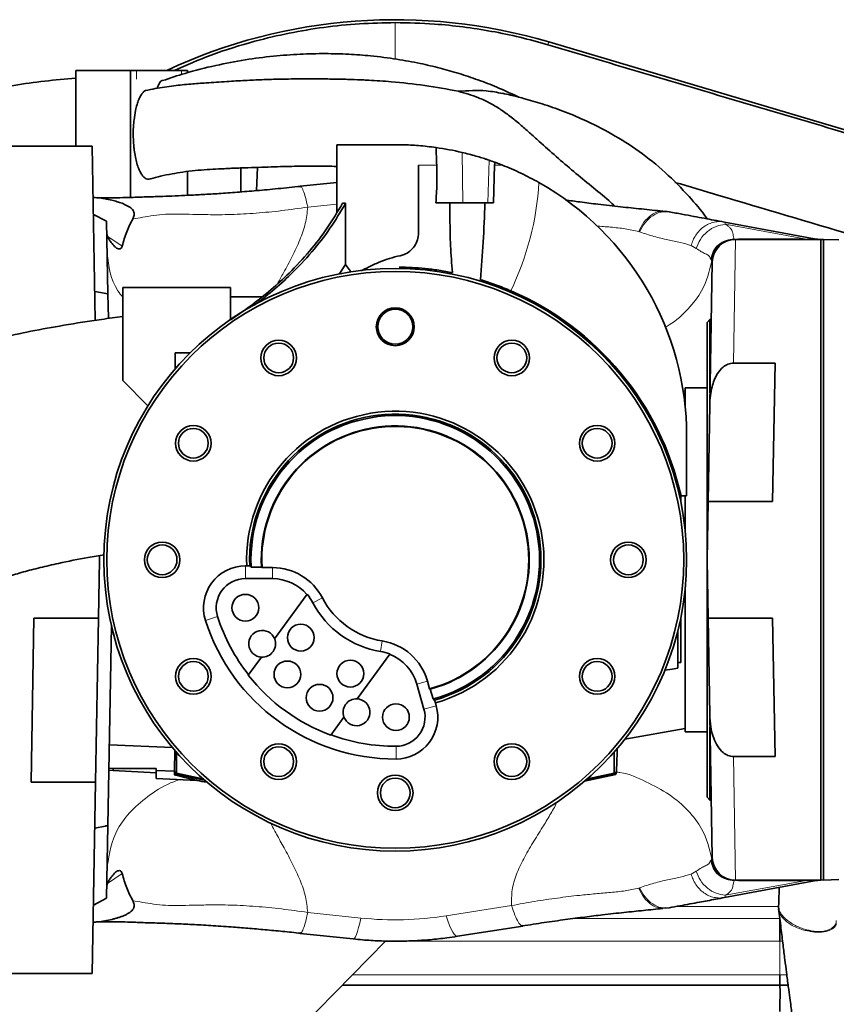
# Model space of a CAD drawing. Header units: millimetres. Extents: x 0 to 11920, y 0 to 8400.
# Tile 10 of 66: x 2015 to 2296, y 3807 to 4145. Entities that reach past the tile are written whole.
import ezdxf

# ---------------------------------------------------------------- set-up
doc = ezdxf.new("R2010")
doc.units = ezdxf.units.MM
doc.header["$LTSCALE"] = 20

msp = doc.modelspace()

# ---------------------------------------------------------------- linework, layer by layer
at = {"color": 8, "linetype": 'Continuous', "lineweight": 18}
for p, q in [((2196.87, 4137.19), (2196.58, 4136.22)), ((2055.39, 4127.44), (2055.39, 4124.44)), ((2070.78, 4126.01), (2070.78, 4127.44)), ((2167.12, 4099.27), (2167.34, 4081.94)), ((2176.41, 4096.6), (2175.91, 4081.94)), ((2152.17, 4094.94), (2158.39, 4094.94)), ((2178.27, 4094.94), (2180.92, 4094.94)), ((2124.17, 4081.54), (2114.16, 4080.48)), ((2284.58, 4069.58), (2257.43, 4074.61)), ((2045.22, 4070.65), (2050.46, 4067.14)), ((2228.01, 4072.01), (2227.7, 4072.1)), ((2260.95, 4069.44), (2260.26, 4026.99)), ((2260.46, 4069.58), (2260.58, 4069.44)), ((2261.99, 4069.58), (2284.58, 4069.58)), ((2247.48, 4066.35), (2245.71, 4067.31)), ((2252.64, 4062.18), (2252.42, 4062.63)), ((2092.74, 3952.98), (2092.74, 3957.35)), ((2102.05, 3952.98), (2102.05, 3956.77)), ((2119.15, 3946.4), (2115.9, 3944.71)), ((2083.22, 3939.93), (2079.05, 3938.6)), ((2139.14, 3927.97), (2139.72, 3931.59)), ((2155.24, 3917.8), (2151.58, 3916.76)), ((2154.02, 3908.17), (2158.23, 3909.36)), ((2144.44, 3895.45), (2144.46, 3891.08)), ((2260.26, 3891.9), (2260.95, 3849.44)), ((2078.58, 3883.95), (2078.58, 3883.76)), ((2209.14, 3883.43), (2219.83, 3885.71)), ((2209.75, 3883.95), (2209.75, 3883.76)), ((2252.42, 3856.26), (2252.64, 3856.71)), ((2050.46, 3851.75), (2045.41, 3848.37)), ((2245.71, 3851.57), (2247.48, 3852.54)), ((2227.7, 3846.79), (2228.01, 3846.88)), ((2257.43, 3844.28), (2284.58, 3849.31)), ((2260.58, 3849.44), (2260.46, 3849.31)), ((2284.58, 3849.31), (2261.99, 3849.31)), ((2161.66, 3837.23), (2184.09, 3840.76)), ((2275.74, 3840.44), (2240.61, 3840.44)), ((2114.16, 3838.4), (2132.36, 3836.48)), ((2205.05, 3836.28), (2276.17, 3836.28)), ((2141.21, 3828.6), (2140.88, 3828.6)), ((2276.17, 3828.6), (2147.11, 3828.6)), ((2276.17, 3828.6), (2276.17, 3817.04)), ((2277.07, 3828.59), (2276.17, 3828.6)), ((2129.55, 3817.04), (2276.17, 3817.04)), ((2276.17, 3817.04), (2278.53, 3817))]:
    msp.add_line(p, q, dxfattribs=at)
at = {"color": 7, "linetype": 'Continuous', "lineweight": 35}
for p, q in [((2457.35, 4059.95), (2196.87, 4137.19)), ((2034.54, 4127.44), (2053.34, 4127.44)), ((2034.54, 4101.44), (2034.54, 4127.44)), ((2055.39, 4127.44), (2053.34, 4127.44)), ((2053.34, 4083.83), (2053.34, 4127.44)), ((2055.39, 4127.44), (2070.78, 4127.44)), ((2072.83, 4127.44), (2070.78, 4127.44)), ((2072.83, 4127.44), (2072.83, 4126.63)), ((2003.17, 4101.44), (2040.19, 4101.44)), ((2040.19, 4101.44), (2041.23, 4041.74)), ((2124.17, 4094.94), (2124.17, 4101.94)), ((2124.17, 4101.94), (2144.17, 4101.94)), ((2091.17, 4093.94), (2091.17, 4085.72)), ((2096.52, 4086.16), (2096.94, 4094.15)), ((2124.17, 4094.94), (2124.17, 4078.74)), ((2178.27, 4094.94), (2177.83, 4081.94)), ((2178.31, 4095.94), (2180.92, 4094.94)), ((2072.83, 4092.72), (2072.83, 4084.54)), ((2124.17, 4089), (2111.53, 4087.67)), ((2111.54, 4087.55), (2111.73, 4087.49)), ((2127.12, 4081.83), (2126.07, 4081.81)), ((2127.12, 4060.8), (2127.12, 4081.83)), ((2162.92, 4081.94), (2158.11, 4081.94)), ((2162.92, 4080.98), (2162.92, 4081.94)), ((2174.94, 4081.94), (2162.92, 4081.94)), ((2177.83, 4081.94), (2174.94, 4081.94)), ((2040.6, 4077.94), (2045.14, 4075.63)), ((2236.87, 4078.96), (2235.95, 4078.97)), ((2238.22, 4078.85), (2236.89, 4079.07)), ((2045.57, 4050.72), (2045.14, 4075.63)), ((2257.12, 4075.38), (2288.62, 4069.54)), ((2290.17, 4069.44), (2260.95, 4069.44)), ((2288.6, 4069.54), (2289.17, 4069.47)), ((2290.17, 3849.44), (2290.17, 4069.44)), ((2291.17, 4069.41), (2290.17, 4069.34)), ((2291.17, 4069.41), (2291.17, 3849.48)), ((2296.36, 4069.23), (2291.17, 4069.41)), ((2127.12, 4060.8), (2124.91, 4057.51)), ((2252.1, 4012.71), (2252.95, 4061.58)), ((2087.67, 4052.94), (2050.67, 4052.94)), ((2050.67, 4020.94), (2050.67, 4052.94)), ((2087.67, 4052.94), (2087.67, 4041.92)), ((2041.09, 4051.51), (2041.06, 4051.51)), ((2045.57, 4050.72), (2041.09, 4051.51)), ((2041.09, 4051.51), (2041.09, 4049.49)), ((2045.57, 4050.72), (2045.72, 4042.37)), ((2098.41, 4049.69), (2087.67, 4049.69)), ((2252.17, 4041.94), (2251.17, 4040.94)), ((2251.17, 4040.94), (2251.17, 3877.94)), ((2252.61, 4041.94), (2252.17, 4041.94)), ((2252.17, 4041.94), (2252.17, 4016.73)), ((2068.67, 4025.02), (2068.67, 4030.44)), ((2073.75, 4030.44), (2068.67, 4030.44)), ((2274.5, 4026.99), (2260.26, 4026.99)), ((2274.5, 4026.99), (2273.67, 3979.44)), ((2050.67, 4020.94), (2059.29, 4012.32)), ((2251.17, 4018.44), (2243.67, 4018.44)), ((2243.67, 4011.93), (2243.67, 4018.44)), ((2243.67, 4017.36), (2242.95, 4017.48)), ((2251.51, 3979.44), (2252.1, 4012.71)), ((2244.17, 3981.46), (2244.17, 4001.94)), ((2242.17, 3981.46), (2242.17, 3979.34)), ((2242.23, 3981.46), (2244.17, 3981.46)), ((2243.67, 3969.43), (2243.67, 3981.46)), ((2251.17, 3959.44), (2251.51, 3979.44)), ((2251.51, 3979.44), (2273.67, 3979.44)), ((2042.67, 3959.44), (2042.32, 3939.44)), ((2042.64, 3960.9), (2042.67, 3959.44)), ((2251.51, 3939.44), (2251.17, 3959.44)), ((2092.74, 3957.35), (2093.21, 3957.35)), ((2094.21, 3957.32), (2093.21, 3957.35)), ((2094.22, 3957.14), (2094.72, 3957.14)), ((2094.73, 3956.96), (2098.26, 3956.96)), ((2098.45, 3956.77), (2098.26, 3956.96)), ((2098.45, 3956.77), (2102.05, 3956.77)), ((2102.05, 3952.98), (2092.74, 3952.98)), ((2113.94, 3947.62), (2102.79, 3932.27)), ((2243.67, 3900.44), (2243.67, 3949.46)), ((2019.18, 3883.07), (2020.17, 3939.44)), ((2020.17, 3939.44), (2042.32, 3939.44)), ((2041.33, 3883.07), (2042.32, 3939.44)), ((2242.17, 3939.54), (2242.17, 3924.24)), ((2273.67, 3939.44), (2251.51, 3939.44)), ((2252.1, 3906.17), (2251.51, 3939.44)), ((2273.67, 3939.44), (2274.5, 3891.9)), ((2046.77, 3936.77), (2045.57, 3868.25)), ((2241.17, 3935.13), (2241.17, 3924.4)), ((2098.26, 3926.03), (2093.75, 3919.82)), ((2131.11, 3911.7), (2142.31, 3927.11)), ((2241.17, 3924.4), (2241.17, 3922.3)), ((2241.17, 3924.24), (2242.17, 3924.24)), ((2239.17, 3921.94), (2236.69, 3921.51)), ((2241.17, 3922.3), (2239.17, 3921.94)), ((2155.24, 3917.8), (2155.97, 3915.2)), ((2154.02, 3908.17), (2151.58, 3916.76)), ((2156.2, 3915.07), (2155.97, 3915.2)), ((2156.2, 3915.07), (2157.16, 3911.68)), ((2157.34, 3911.73), (2157.47, 3911.25)), ((2157.95, 3910.34), (2157.65, 3911.3)), ((2157.95, 3910.34), (2158.23, 3909.36)), ((2122.06, 3899.25), (2126.58, 3905.46)), ((2252.95, 3857.3), (2252.1, 3906.17)), ((2222.97, 3897.88), (2243.67, 3901.53)), ((2243.67, 3900.44), (2251.17, 3900.44)), ((2252.17, 3902.15), (2252.17, 3876.94)), ((2067.76, 3894.97), (2046.06, 3895.88)), ((2068.5, 3894.06), (2068.44, 3886.89)), ((2069.08, 3893.4), (2069.08, 3886.18)), ((2219.25, 3893.4), (2219.25, 3886.18)), ((2260.26, 3891.9), (2274.5, 3891.9)), ((2047.4, 3887.15), (2045.9, 3887.23)), ((2047.4, 3887.82), (2045.92, 3887.89)), ((2047.4, 3887.82), (2062.17, 3887.82)), ((2047.4, 3887.15), (2047.4, 3887.82)), ((2062.17, 3886.38), (2047.4, 3887.15)), ((2062.17, 3886.38), (2062.17, 3887.82)), ((2068.44, 3886.89), (2062.17, 3887.17)), ((2062.17, 3886.38), (2062.17, 3884.38)), ((2062.17, 3884.38), (2076.09, 3883.65)), ((2068.68, 3885.86), (2068.34, 3885.59)), ((2068.98, 3886.58), (2068.68, 3886.59)), ((2068.68, 3886.59), (2068.68, 3885.86)), ((2068.68, 3885.86), (2078.58, 3883.76)), ((2068.98, 3886.1), (2068.98, 3886.58)), ((2069.08, 3886.18), (2068.98, 3886.1)), ((2078.43, 3884.08), (2068.98, 3886.1)), ((2069.08, 3886.18), (2078.17, 3884.31)), ((2076.09, 3883.68), (2076.25, 3883.65)), ((2209.12, 3883.41), (2219.85, 3885.71)), ((2219.65, 3885.86), (2209.75, 3883.76)), ((2209.9, 3884.08), (2219.35, 3886.1)), ((2219.25, 3886.18), (2210.16, 3884.31)), ((2219.25, 3886.18), (2219.35, 3886.1)), ((2219.35, 3886.58), (2219.65, 3886.59)), ((2219.35, 3886.1), (2219.35, 3886.58)), ((2219.65, 3886.59), (2219.65, 3885.86)), ((2219.65, 3885.86), (2219.83, 3885.71)), ((2041.33, 3883.07), (2019.18, 3883.07)), ((2041.33, 3883.07), (2040.19, 3817.44)), ((2251.17, 3877.94), (2252.17, 3876.94)), ((2252.17, 3876.94), (2252.61, 3876.94)), ((2041.06, 3867.38), (2041.09, 3867.37)), ((2041.09, 3869.4), (2041.09, 3867.37)), ((2041.09, 3867.37), (2044.67, 3868)), ((2044.67, 3868.06), (2044.67, 3868)), ((2045.14, 3843.26), (2045.57, 3868.25)), ((2045.57, 3868.25), (2045.47, 3868.23)), ((2291.17, 3849.48), (2290.17, 3849.55)), ((2296.36, 3849.66), (2291.17, 3849.48)), ((2288.62, 3849.34), (2257.12, 3843.5)), ((2290.17, 3849.44), (2260.95, 3849.44)), ((2040.6, 3840.94), (2045.14, 3843.26)), ((2235.95, 3839.92), (2236.87, 3839.93)), ((2236.89, 3839.82), (2238.22, 3840.03)), ((2275.74, 3840.43), (2275.78, 3839.43)), ((2165.55, 3830.21), (2187.98, 3833.74)), ((2187.69, 3833.9), (2187.96, 3833.86)), ((2111.53, 3831.22), (2129.73, 3829.3)), ((2111.73, 3831.39), (2111.54, 3831.34)), ((2140.9, 3828.61), (2015.17, 3700.44)), ((2276.17, 3828.6), (2276.17, 3828.6)), ((2003.17, 3817.44), (2040.19, 3817.44)), ((2276.17, 3817.04), (2276.17, 3817.04)), ((2126.02, 3813.44), (2276.17, 3813.44)), ((2276.17, 3813.44), (2279, 3813.39))]:
    msp.add_line(p, q, dxfattribs=at)
at = {"color": 7, "linetype": 'Continuous', "lineweight": 35, "flags": 128}
msp.add_lwpolyline([(2259.08, 3849.59), (2259.12, 3849.58), (2260.58, 3849.44)], dxfattribs=at)
at = {"color": 8, "linetype": 'Continuous', "lineweight": 18, "flags": 128}
for points in [[(2132.36, 3836.48), (2131.96, 3834.72), (2131.57, 3833.18), (2131.19, 3831.88), (2130.83, 3830.83), (2130.48, 3830.05), (2130.15, 3829.54), (2129.85, 3829.31), (2129.73, 3829.3)], [(2161.66, 3837.23), (2162.24, 3835.48), (2162.82, 3833.96), (2163.38, 3832.67), (2163.92, 3831.65), (2164.44, 3830.89), (2164.93, 3830.41), (2165.37, 3830.21), (2165.55, 3830.21)]]:
    msp.add_lwpolyline(points, dxfattribs=at)
at = {"color": 7, "linetype": 'Continuous', "lineweight": 35}
for centre, radius in [((2144.17, 3959.44), 100), ((2144.17, 3959.44), 99), ((2144.17, 4039.44), 6.5), ((2144.17, 4039.44), 6), ((2104.17, 4028.73), 6.1), ((2104.17, 4028.73), 5.1), ((2184.17, 4028.73), 6.1), ((2184.17, 4028.73), 5.1), ((2074.88, 3999.44), 6.1), ((2213.45, 3999.44), 6.1), ((2074.88, 3999.44), 5.1), ((2213.45, 3999.44), 5.1), ((2064.17, 3959.44), 6.1), ((2064.17, 3959.44), 5.1), ((2224.17, 3959.44), 6.1), ((2224.17, 3959.44), 5.1), ((2092.74, 3942.98), 4.6), ((2111.76, 3932.73), 4.6), ((2074.88, 3919.44), 6.1), ((2074.88, 3919.44), 5.1), ((2107.17, 3920.11), 4.6), ((2128.77, 3920.37), 4.6), ((2213.45, 3919.44), 6.1), ((2213.45, 3919.44), 5.1), ((2118.19, 3912.1), 4.6), ((2144.4, 3905.44), 4.6), ((2104.17, 3890.16), 6.1), ((2104.17, 3890.16), 5.1), ((2184.17, 3890.16), 6.1), ((2184.17, 3890.16), 5.1), ((2144.17, 3879.44), 6.1), ((2144.17, 3879.44), 5.1)]:
    msp.add_circle(centre, radius, dxfattribs=at)
for centre, radius, start, end in [((2144.17, 3959.44), 185.4, 73.4843, 115.0184), ((2144.17, 4001.94), 100, 76.7302, 81.9574), ((2144.17, 4001.94), 100, 70.037, 71.1917), ((2144.17, 4001.94), 100, 0, 60.4499), ((2260.95, 4061.44), 8, 90, 179), ((2289.72, 4075.44), 6, 259.5, 270), ((2144.17, 3959.44), 100.5, 12.6521, 66.7606), ((2144.17, 3959.44), 51, 285.679, 182.3527), ((2144.17, 3959.44), 50, 285.6461, 182.4298), ((2144.17, 3959.44), 49.5, 285.4321, 182.6668), ((2144.17, 3959.44), 45.98, 285.1735, 183.1001), ((2144.17, 3959.44), 45.79, 284.9415, 183.3422), ((2092.74, 3942.98), 14.37, 90, 197.75), ((2144.17, 3959.44), 50, 182.4298, 182.6401), ((2144.17, 3959.44), 49.5, 182.6668, 182.8792), ((2102.05, 3937.48), 19.29, 27.5403, 90), ((2092.74, 3942.98), 10, 90, 197.75), ((2102.05, 3937.48), 15.5, 40.3211, 90), ((2102.05, 3937.48), 15.63, 27.5403, 40.4379), ((2144.17, 3959.44), 31.87, 207.5403, 260.9251), ((2144.17, 3959.44), 28.21, 207.5403, 260.9251), ((2144.17, 3959.44), 68.37, 197.75, 270.25), ((2144.17, 3959.44), 64, 197.75, 218.1301), ((2098.5, 3930.63), 4.6, 20.9292, 267.0708), ((2098.5, 3930.63), 4.6, 267.0708, 20.9292), ((2136.67, 3912.54), 19.29, 15.8261, 80.9251), ((2136.67, 3912.54), 15.63, 68.8658, 80.9251), ((2136.67, 3912.54), 15.5, 15.8261, 68.9943), ((2144.17, 3959.44), 64.13, 218.1633, 249.8367), ((2130.87, 3907.11), 4.6, 87.0708, 200.9292), ((2130.87, 3907.11), 4.6, 200.9292, 87.0708), ((2144.17, 3959.44), 49.5, 285.2199, 285.4321), ((2144.17, 3959.44), 50, 285.436, 285.6461), ((2144.4, 3905.44), 10, 270.25, 15.8261), ((2144.4, 3905.44), 14.37, 270.25, 15.8261), ((2144.17, 3959.44), 64, 249.8699, 270.25), ((2260.95, 3857.44), 8, 181, 270), ((2289.72, 3843.44), 6, 90, 100.5)]:
    msp.add_arc(centre, radius, start, end, dxfattribs=at)
at = {"color": 8, "linetype": 'Continuous', "lineweight": 18}
for centre, radius, start, end in [((2094.17, 4094.94), 99.5, 334.2968, 356.5385), ((2260.59, 4061.46), 7.98, 90.0885, 174.8184), ((2284.75, 4069.6), 0.171, 188.5074, 247.1089), ((2144.17, 3959.44), 100.29, 12.6795, 71.2414), ((2260.6, 3857.43), 7.99, 185.1939, 259.0558), ((2284.75, 3849.29), 0.171, 112.8911, 171.4926)]:
    msp.add_arc(centre, radius, start, end, dxfattribs=at)
at = {"color": 7, "linetype": 'Continuous', "lineweight": 35}
for centre, major_axis, ratio, start_param, end_param in [((2193.67, 5333.77), (-24.93, 1990.22), 0.032596, 2.23841, 2.242266), ((2193.67, 5053.73), (66.81, 1990.22), 0.009615, 4.210064, 4.210632), ((2219.84, 3941.95), (-0.01, 56.24), 0.017091, 3.127748, 3.714463), ((2068.08, 3959.44), (0, 75.37), 0.017455, 3.342348, 3.416012), ((1790.16, 3944.45), (286.11, -60.8), 0.003516, 6.27282, 6.519935), ((2118.17, 3874.5), (44, -9.36), 0.017073, 2.642561, 2.835799), ((2078.17, 3884), (8, -1.7), 0.017073, 4.768379, 4.804145), ((2210.17, 3884), (8, 1.7), 0.017073, 4.620633, 4.656399), ((1703.27, 3836.28), (572.9, 0), 0.017455, 6.283114, 6.283185), ((2276.09, 3804.44), (0.08, 9), 0.008726, 4.712617, 6.283185)]:
    msp.add_ellipse(centre, major_axis=major_axis, ratio=ratio, start_param=start_param, end_param=end_param, dxfattribs=at)
at = {"color": 8, "linetype": 'Continuous', "lineweight": 18}
for centre, major_axis, ratio, start_param, end_param in [((2147.04, 4075.44), (141.63, -5.91), 0.003663, 6.042519, 6.308889), ((2147.04, 3843.44), (141.63, 5.91), 0.003663, 6.257482, 6.523851), ((2144.17, 3948.67), (0, 112.81), 0.998128, 3.036514, 3.297591)]:
    msp.add_ellipse(centre, major_axis=major_axis, ratio=ratio, start_param=start_param, end_param=end_param, dxfattribs=at)
at = {"color": 7, "linetype": 'Continuous', "lineweight": 35}
for points, knots in [([(2068.37, 4127.44), (2072.56, 4129.26), (2081.56, 4133.16), (2094.81, 4137.26), (2107.75, 4140.34), (2119.73, 4142.33), (2131.89, 4143.59), (2140.07, 4143.75), (2144.17, 4143.83)], [0, 0, 0, 0, 0.174944, 0.376802, 0.531238, 0.685674, 0.842837, 1, 1, 1, 1]), ([(2144.17, 4143.83), (2148.67, 4143.74), (2156.45, 4143.57), (2167.47, 4142.43), (2177.24, 4140.92), (2186.98, 4138.91), (2193.38, 4137.12), (2196.58, 4136.22)], [0, 0, 0, 0, 0.2542068, 0.4393105, 0.6249436, 0.8121977, 1, 1, 1, 1]), ([(2196.58, 4136.22), (2221.57, 4128.82), (2271.54, 4114.01), (2339.95, 4093.77), (2389.51, 4079.13), (2420.25, 4070.04), (2438.7, 4064.58), (2450.98, 4060.96), (2457.11, 4059.16)], [0, 0, 0, 0, 0.287648, 0.575293, 0.787632, 0.858432, 0.929232, 1, 1, 1, 1]), ([(2186.61, 4118.24), (2184.1, 4119.41), (2179.48, 4121.58), (2172.6, 4124.23), (2166.1, 4126.41), (2159.47, 4128.28), (2152.36, 4129.95), (2144.4, 4131.4), (2136.24, 4132.44), (2128.04, 4133.05), (2119.97, 4133.26), (2111.33, 4133.07), (2102.15, 4132.38), (2092.46, 4131.12), (2082.34, 4129.16), (2072.85, 4126.8), (2066.89, 4124.78), (2064.34, 4123.91)], [0, 0, 0, 0, 0.065008, 0.119533, 0.173297, 0.226334, 0.282059, 0.345873, 0.417913, 0.477394, 0.541581, 0.610504, 0.684186, 0.762646, 0.845894, 0.933931, 1, 1, 1, 1]), ([(2034.54, 4124.8), (2030.98, 4124.48), (2023.86, 4123.83), (2013.61, 4122.38), (2004.07, 4120.76), (1995.54, 4119.08), (1988.09, 4117.45), (1981.84, 4115.97), (1976.75, 4114.69), (1972.67, 4113.62), (1969.31, 4112.71), (1966.57, 4111.95), (1964.3, 4111.31), (1962.09, 4110.67), (1959.41, 4109.88), (1955.97, 4108.85), (1951.72, 4107.53), (1946.73, 4105.93), (1941.15, 4104.07), (1933.8, 4101.52), (1925.13, 4098.34), (1915.46, 4094.57), (1906.4, 4090.84), (1897.92, 4087.16), (1888.52, 4082.89), (1877.69, 4077.69), (1864.98, 4071.16), (1854.4, 4065.32), (1846.29, 4060.6), (1841.16, 4057.51), (1836.59, 4054.69), (1832.75, 4052.25), (1829.62, 4050.23), (1827.2, 4048.64), (1825.33, 4047.38), (1823.57, 4046.2), (1821.49, 4044.79), (1818.88, 4042.98), (1815.73, 4040.77), (1812.07, 4038.13), (1807.94, 4035.08), (1800.44, 4029.37), (1790.13, 4021), (1778.01, 4010.09), (1767.24, 3999.36), (1757.58, 3988.68), (1748.5, 3977.42), (1739.95, 3965.29), (1732.51, 3952.97), (1726.25, 3940.61), (1721.09, 3928.43), (1716.72, 3915.78), (1713.18, 3902.76), (1710.46, 3889.45), (1708.64, 3876.6), (1707.56, 3864.29), (1707.07, 3852.61), (1707.08, 3841.14), (1707.46, 3831.46), (1707.99, 3823.7), (1708.51, 3817.7), (1709.1, 3812.09), (1709.72, 3806.88), (1710.28, 3802.78), (1710.7, 3799.89), (1710.94, 3798.28), (1711.14, 3797), (1711.38, 3795.47), (1711.75, 3793.16), (1712.31, 3789.88), (1713.07, 3785.65), (1714.06, 3780.46), (1715.33, 3774.28), (1716.91, 3767.1), (1718.85, 3758.93), (1721.17, 3749.82), (1723.91, 3739.8), (1727.06, 3728.96), (1730.63, 3717.37), (1733.9, 3707.25), (1736.04, 3701.01), (1736.78, 3698.85)], [0, 0, 0, 0, 0.0175174, 0.034995, 0.0510261, 0.0654642, 0.078182, 0.0890714, 0.0975655, 0.104475, 0.1103016, 0.1150608, 0.1187353, 0.1221527, 0.1266082, 0.13274, 0.1401805, 0.148952, 0.1590772, 0.1697177, 0.1880439, 0.2054501, 0.2218826, 0.2372982, 0.2518475, 0.2736949, 0.2976048, 0.3235323, 0.3342558, 0.3445653, 0.3535075, 0.3610806, 0.3672887, 0.3721366, 0.3754991, 0.3785579, 0.3827269, 0.3880167, 0.3944217, 0.4019341, 0.4105441, 0.4199456, 0.4488387, 0.4764606, 0.5004636, 0.5235347, 0.5468731, 0.5708138, 0.5952539, 0.615914, 0.6368169, 0.6578525, 0.67891, 0.7000325, 0.7212763, 0.7392519, 0.7573694, 0.7754574, 0.7922951, 0.8021325, 0.8113973, 0.8200908, 0.8282135, 0.835621, 0.8392019, 0.8416916, 0.8431253, 0.8451983, 0.8488386, 0.8539404, 0.8605562, 0.8686871, 0.8783331, 0.8897095, 0.9026497, 0.9171432, 0.9331718, 0.9507066, 0.9693536, 0.9893569, 1, 1, 1, 1]), ([(2135.07, 4124.06), (2134.51, 4124.09), (2132.49, 4124.21), (2128.78, 4124.33), (2123.68, 4124.46), (2117.78, 4124.53), (2111.02, 4124.52), (2104.51, 4124.44), (2098.32, 4124.26), (2092.51, 4123.99), (2086.09, 4123.6), (2079.85, 4123.2), (2073.77, 4122.76), (2067.93, 4122.15), (2062.76, 4121.39), (2059.59, 4120.73), (2058.49, 4120.5)], [0, 0, 0, 0, 0.021635, 0.07777, 0.143304, 0.219139, 0.306424, 0.40664, 0.47605, 0.550436, 0.631401, 0.721897, 0.789662, 0.866033, 0.95302, 1, 1, 1, 1]), ([(2064.34, 4123.92), (2064.28, 4123.92), (2063.86, 4123.94), (2063.16, 4123.08), (2062.67, 4121.82), (2062.45, 4121.27)], [0, 0, 0, 0, 0.081346, 0.594493, 1, 1, 1, 1]), ([(2135.06, 4124.05), (2137.63, 4123.9), (2144.04, 4123.52), (2154.33, 4122.39), (2162.01, 4120.97), (2165.85, 4120.27)], [0, 0, 0, 0, 0.250238, 0.624255, 1, 1, 1, 1]), ([(2058.48, 4120.52), (2058.47, 4120.52), (2058.18, 4120.44), (2057.63, 4119.9), (2056.85, 4118.89), (2056.15, 4117.47), (2055.53, 4115.72), (2054.95, 4113.43), (2054.61, 4111.27), (2054.36, 4108.83), (2054.24, 4106.59), (2054.27, 4103.8), (2054.4, 4101.88), (2054.6, 4100.03), (2054.86, 4098.23), (2055.35, 4096.02), (2055.96, 4094.05), (2056.67, 4092.44), (2057.47, 4091.2), (2058.31, 4090.39), (2059.18, 4090.04), (2059.85, 4090.03), (2060.22, 4090.27), (2060.3, 4090.32)], [0, 0, 0, 0, 0.0010987, 0.0541874, 0.1056123, 0.158509, 0.2103056, 0.2635648, 0.3373654, 0.3590639, 0.4242537, 0.4788632, 0.5350623, 0.54673, 0.6013046, 0.6574532, 0.7120307, 0.7682197, 0.8222442, 0.8779101, 0.9306413, 0.984982, 1, 1, 1, 1]), ([(2165.85, 4120.27), (2167.45, 4120.36), (2170.65, 4120.54), (2175.75, 4120.54), (2179.14, 4119.88), (2180.99, 4119.52)], [0, 0, 0, 0, 0.309948, 0.623873, 1, 1, 1, 1]), ([(2165.85, 4120.27), (2168.19, 4119.6), (2171.86, 4118.55), (2176.49, 4116.37), (2180.06, 4114.26), (2183.53, 4111.76), (2186.92, 4108.99), (2190.25, 4106.07), (2194.37, 4102.34), (2199.41, 4097.82), (2205.41, 4092.71), (2211.46, 4087.71), (2216.25, 4083.84), (2218.86, 4081.47), (2219.56, 4080.84)], [0, 0, 0, 0, 0.1138376, 0.1782034, 0.243077, 0.309417, 0.3763029, 0.440661, 0.5054171, 0.61857, 0.7327252, 0.8457309, 0.9588921, 1, 1, 1, 1]), ([(2251.22, 4076.48), (2251.13, 4076.6), (2249.25, 4079.29), (2244.56, 4084.74), (2237, 4092.53), (2228.07, 4099.7), (2218.66, 4105.7), (2209.81, 4110.17), (2201.79, 4113.49), (2194.88, 4115.9), (2189.59, 4117.46), (2185.93, 4118.42), (2183.53, 4119.02), (2181.9, 4119.39), (2181.01, 4119.59)], [0, 0, 0, 0, 0.0051927, 0.1156326, 0.252372, 0.3877529, 0.5198472, 0.6478313, 0.7409764, 0.8305301, 0.9107169, 0.9394987, 0.9670426, 1, 1, 1, 1]), ([(2144.17, 4101.94), (2145.01, 4101.94), (2147.54, 4101.92), (2152.14, 4101.7), (2156.14, 4101.21), (2158.16, 4100.96)], [0, 0, 0, 0, 0.198757, 0.596779, 1, 1, 1, 1]), ([(2176.41, 4096.6), (2176.14, 4096.69), (2175.59, 4096.88), (2173.97, 4097.41), (2171.86, 4098.04), (2169.45, 4098.71), (2167.88, 4099.09), (2167.12, 4099.27)], [0, 0, 0, 0, 0.185057, 0.381962, 0.586179, 0.797705, 1, 1, 1, 1]), ([(2060.32, 4090.26), (2061.4, 4090.54), (2063.78, 4091.17), (2067.43, 4091.92), (2071.44, 4092.59), (2075.46, 4093.06), (2079.58, 4093.39), (2083.94, 4093.63), (2088.54, 4093.86), (2093.44, 4094.03), (2098.19, 4094.19), (2102.64, 4094.34), (2107.96, 4094.5), (2113.89, 4094.6), (2119.65, 4094.59), (2122.96, 4094.5), (2124.17, 4094.47)], [0, 0, 0, 0, 0.054313, 0.119313, 0.176817, 0.244591, 0.307875, 0.37038, 0.455137, 0.535405, 0.608517, 0.675622, 0.737804, 0.849157, 0.944862, 1, 1, 1, 1]), ([(2152.17, 4094.94), (2152.17, 4093.12), (2152.17, 4089.45), (2152.17, 4083.72), (2152.17, 4077.78), (2152.17, 4073.7), (2152.17, 4071.66)], [0, 0, 0, 0, 0.233034, 0.467132, 0.733208, 1, 1, 1, 1]), ([(2158.11, 4081.94), (2158.25, 4084.1), (2158.54, 4088.43), (2158.44, 4092.77), (2158.39, 4094.94)], [0, 0, 0, 0, 0.499005, 1, 1, 1, 1]), ([(2180.92, 4094.94), (2183.04, 4094.06), (2187.31, 4092.29), (2191.42, 4090.06), (2193.48, 4088.94)], [0, 0, 0, 0, 0.496919, 1, 1, 1, 1]), ([(2111.71, 4087.63), (2109.11, 4087.36), (2103.96, 4086.83), (2096.65, 4086.16), (2089.87, 4085.61), (2083.69, 4085.16), (2078.14, 4084.81), (2073.15, 4084.55), (2068.62, 4084.35), (2063.98, 4084.18), (2059.27, 4084.03), (2054.22, 4083.85), (2049.53, 4083.71), (2045.58, 4083.67), (2043, 4083.68), (2042.02, 4083.74), (2041.88, 4083.75)], [0, 0, 0, 0, 0.079068, 0.155951, 0.231561, 0.305334, 0.376053, 0.444131, 0.510726, 0.57584, 0.660285, 0.743, 0.824818, 0.906247, 0.986692, 1, 1, 1, 1]), ([(2240.15, 4089), (2245.17, 4087.51), (2265.62, 4081.45), (2301.49, 4070.82), (2347.74, 4057.08), (2382.55, 4046.84), (2403.88, 4040.41), (2411.83, 4038.17), (2417.91, 4036.36), (2423.92, 4033.66), (2429.49, 4029.86), (2434.39, 4025.14), (2438.39, 4019.72), (2441.44, 4013.65), (2443.44, 4007.28), (2444.17, 4000.72), (2444.16, 3992.1), (2444.17, 3985.38), (2444.17, 3980.81), (2444.17, 3980.57)], [0, 0, 0, 0, 0.062238, 0.253566, 0.444857, 0.636154, 0.685291, 0.709871, 0.734434, 0.760766, 0.78786, 0.814192, 0.841288, 0.867608, 0.894692, 0.920129, 0.945663, 0.99721, 1, 1, 1, 1]), ([(2054.11, 4076.5), (2054.29, 4076.87), (2054.54, 4077.38), (2054.61, 4078.19), (2054.54, 4078.66), (2054.4, 4079.04), (2054.17, 4079.45), (2053.73, 4079.97), (2053.17, 4080.41), (2052.65, 4080.75), (2051.76, 4081.26), (2050.45, 4081.82), (2048.7, 4082.41), (2045.86, 4083.16), (2043.04, 4083.72), (2041, 4083.76), (2040.5, 4083.77)], [0, 0, 0, 0, 0.08941, 0.123282, 0.151365, 0.167126, 0.182588, 0.215321, 0.25462, 0.277744, 0.303478, 0.403919, 0.497892, 0.604873, 0.903399, 1, 1, 1, 1]), ([(2235.96, 4079.11), (2233.52, 4079.37), (2228.73, 4079.87), (2221.54, 4080.6), (2214.47, 4081.4), (2208.09, 4082.19), (2204.19, 4082.72), (2202.51, 4082.95)], [0, 0, 0, 0, 0.2392605, 0.4700405, 0.7010105, 0.8715982, 1, 1, 1, 1]), ([(2126.07, 4081.81), (2124.39, 4078.97), (2120.99, 4073.23), (2114.78, 4065.25), (2108.27, 4058.24), (2101.58, 4052.12), (2094.89, 4046.73), (2090.1, 4043.46), (2087.67, 4041.79)], [0, 0, 0, 0, 0.1755743, 0.3544282, 0.5382588, 0.6872307, 0.8409343, 1, 1, 1, 1]), ([(2127.12, 4081.83), (2125.39, 4078.92), (2121.92, 4073.07), (2115.56, 4064.93), (2108.87, 4057.81), (2102.22, 4051.75), (2097.88, 4048.41), (2095.79, 4046.8)], [0, 0, 0, 0, 0.212225, 0.428536, 0.651062, 0.831571, 1, 1, 1, 1]), ([(2163.81, 4058.01), (2163.67, 4059.57), (2163.26, 4064.15), (2162.95, 4071.79), (2162.93, 4077.92), (2162.92, 4080.98)], [0, 0, 0, 0, 0.2051081, 0.6020223, 1, 1, 1, 1]), ([(2174.94, 4081.94), (2174.78, 4077.45), (2174.47, 4068.65), (2173.76, 4059.88), (2173.41, 4055.6)], [0, 0, 0, 0, 0.510813, 1, 1, 1, 1]), ([(2054.11, 4076.5), (2053.38, 4075.05), (2051.91, 4072.14), (2050.94, 4068.81), (2050.46, 4067.14)], [0, 0, 0, 0, 0.498366, 1, 1, 1, 1]), ([(2238.23, 4078.88), (2239.69, 4078.61), (2242.69, 4078.06), (2246.63, 4077.33), (2250.27, 4076.65), (2253.73, 4076.01), (2255.94, 4075.6), (2257.12, 4075.38)], [0, 0, 0, 0, 0.189711, 0.389469, 0.579995, 0.775125, 1, 1, 1, 1]), ([(2047.85, 4067.03), (2047.45, 4067.48), (2046.64, 4068.4), (2045.83, 4069.58), (2045.31, 4070.62), (2045.24, 4071.17), (2045.21, 4071.44)], [0, 0, 0, 0, 0.244256, 0.490787, 0.744318, 1, 1, 1, 1]), ([(2152.17, 4071.66), (2152.1, 4070.87), (2151.96, 4069.28), (2150.86, 4067.07), (2149.22, 4065.32), (2147.45, 4064.27), (2146.29, 4063.96), (2145.85, 4063.84)], [0, 0, 0, 0, 0.2158202, 0.431878, 0.6446062, 0.8633408, 1, 1, 1, 1]), ([(2050.46, 4067.14), (2050.36, 4066.88), (2050.12, 4066.27), (2049.5, 4066.08), (2048.85, 4066.22), (2048.3, 4066.58), (2047.98, 4066.9), (2047.85, 4067.03)], [0, 0, 0, 0, 0.177319, 0.421073, 0.639045, 0.857519, 1, 1, 1, 1]), ([(2145.85, 4063.84), (2144.64, 4063.54), (2142.23, 4062.95), (2138.64, 4061.61), (2135.39, 4060.15), (2133.33, 4059.04), (2132.47, 4058.58)], [0, 0, 0, 0, 0.265879, 0.531757, 0.805919, 1, 1, 1, 1]), ([(2127.12, 4060.8), (2127.52, 4060.27), (2128.11, 4059.5), (2128.82, 4058.49), (2129.05, 4058.16)], [0, 0, 0, 0, 0.6745079, 1, 1, 1, 1]), ([(2145.48, 4059.94), (2148.44, 4059.82), (2152.9, 4059.66), (2159.07, 4058.88), (2162.23, 4058.3), (2163.81, 4058.01)], [0, 0, 0, 0, 0.495826, 0.74793, 1, 1, 1, 1]), ([(2173.41, 4055.6), (2175.15, 4055.04), (2178.66, 4053.92), (2182.09, 4052.5), (2183.82, 4051.79)], [0, 0, 0, 0, 0.497709, 1, 1, 1, 1]), ([(2050.67, 4042.95), (2048.22, 4042.63), (2041.38, 4041.74), (2030.85, 4040.06), (2019.18, 4037.94), (2008.59, 4035.7), (1998.9, 4033.34), (1990.24, 4030.91), (1983.8, 4028.86), (1979.29, 4027.28), (1976.48, 4026.24), (1973.88, 4025.23), (1971.06, 4024.08), (1968.16, 4022.83), (1965.28, 4021.5), (1962.63, 4020.2), (1959.94, 4018.8), (1957.24, 4017.3), (1954.34, 4015.58), (1951.15, 4013.55), (1947.52, 4011.03), (1945.1, 4009.14), (1943.8, 4008.13)], [0, 0, 0, 0, 0.057695, 0.161281, 0.25327, 0.343381, 0.427634, 0.504982, 0.57601, 0.607316, 0.634639, 0.658065, 0.684472, 0.718599, 0.745948, 0.774057, 0.802932, 0.83368, 0.86443, 0.902206, 0.947276, 1, 1, 1, 1]), ([(2260.26, 4026.99), (2259.61, 4026.91), (2258.31, 4026.75), (2256.35, 4025.46), (2254.77, 4023.54), (2253.59, 4021.18), (2252.78, 4018.64), (2252.23, 4015.8), (2252.14, 4013.74), (2252.1, 4012.71)], [0, 0, 0, 0, 0.108561, 0.216358, 0.382298, 0.518813, 0.655625, 0.827731, 1, 1, 1, 1]), ([(1995.24, 3946.94), (1995.23, 3946.93), (1995.21, 3946.91), (1995.3, 3946.97), (1995.6, 3947.15), (1996.18, 3947.51), (1997.26, 3948.12), (1999.35, 3949.19), (2002.28, 3950.51), (2006.33, 3952.08), (2011.13, 3953.7), (2016.49, 3955.28), (2022.31, 3956.79), (2029.72, 3958.49), (2037.06, 3959.99), (2042.49, 3960.88), (2044.35, 3961.19)], [0, 0, 0, 0, 0.008533, 0.045073, 0.071796, 0.095721, 0.155664, 0.217391, 0.30415, 0.394401, 0.487635, 0.58167, 0.676449, 0.772034, 0.921622, 1, 1, 1, 1]), ([(2252.1, 3906.17), (2252.17, 3904.84), (2252.31, 3902.13), (2253.23, 3898.53), (2254.66, 3895.49), (2256.34, 3893.44), (2258.3, 3892.14), (2259.61, 3891.98), (2260.26, 3891.9)], [0, 0, 0, 0, 0.22365, 0.453115, 0.617039, 0.78193, 0.891557, 1, 1, 1, 1]), ([(2045.47, 3868.23), (2045.37, 3868.22), (2045.19, 3868.18), (2044.95, 3868.13), (2044.77, 3868.09), (2044.68, 3868.07), (2044.67, 3868.06), (2044.67, 3868.06)], [0, 0, 0, 0, 0.219127, 0.438422, 0.657107, 0.872917, 1, 1, 1, 1]), ([(2047.85, 3851.86), (2047.45, 3851.4), (2046.64, 3850.48), (2045.83, 3849.3), (2045.31, 3848.26), (2045.24, 3847.72), (2045.21, 3847.45)], [0, 0, 0, 0, 0.244256, 0.490787, 0.744318, 1, 1, 1, 1]), ([(2047.85, 3851.86), (2048.07, 3852.08), (2048.52, 3852.5), (2049.22, 3852.8), (2049.86, 3852.73), (2050.28, 3852.32), (2050.42, 3851.88), (2050.46, 3851.75)], [0, 0, 0, 0, 0.246875, 0.493265, 0.725888, 0.91658, 1, 1, 1, 1]), ([(2054.11, 3842.39), (2053.38, 3843.84), (2051.91, 3846.75), (2050.94, 3850.08), (2050.46, 3851.75)], [0, 0, 0, 0, 0.498366, 1, 1, 1, 1]), ([(2275.95, 3847), (2275.93, 3846.35), (2275.87, 3844.13), (2275.78, 3842), (2275.72, 3840.49)], [0, 0, 0, 0, 0.29352, 1, 1, 1, 1]), ([(2257.12, 3843.5), (2256.13, 3843.32), (2254.25, 3842.97), (2251.41, 3842.45), (2248.5, 3841.91), (2245.36, 3841.33), (2241.92, 3840.69), (2239.44, 3840.23), (2238.23, 3840)], [0, 0, 0, 0, 0.189378, 0.358576, 0.507785, 0.679175, 0.843021, 1, 1, 1, 1]), ([(2040.49, 3835.06), (2041, 3835.09), (2042.31, 3835.17), (2044.47, 3835.49), (2046.51, 3835.9), (2048.07, 3836.3), (2049.11, 3836.62), (2050.15, 3836.97), (2051.17, 3837.37), (2052.17, 3837.84), (2053.03, 3838.36), (2053.73, 3838.92), (2054.17, 3839.44), (2054.4, 3839.85), (2054.54, 3840.23), (2054.61, 3840.7), (2054.54, 3841.5), (2054.29, 3842.02), (2054.11, 3842.39)], [0, 0, 0, 0, 0.095602, 0.248889, 0.396036, 0.461376, 0.522031, 0.578101, 0.639642, 0.696721, 0.745362, 0.784555, 0.81724, 0.832691, 0.848444, 0.876543, 0.91045, 1, 1, 1, 1]), ([(2187.71, 3833.76), (2190.27, 3834.16), (2195.36, 3834.95), (2202.56, 3835.96), (2209.23, 3836.84), (2215.99, 3837.66), (2222.67, 3838.4), (2229.35, 3839.08), (2233.75, 3839.54), (2235.96, 3839.78)], [0, 0, 0, 0, 0.131608, 0.26196, 0.391299, 0.517328, 0.681665, 0.84046, 1, 1, 1, 1]), ([(2275.74, 3839.67), (2276.01, 3837.44), (2276.51, 3833.22), (2277.22, 3827.4), (2277.85, 3822.33), (2278.45, 3817.56), (2279.02, 3813.19), (2279.53, 3809.31), (2279.94, 3806.35), (2280.25, 3804.09), (2280.57, 3801.76), (2280.96, 3799.07), (2281.4, 3796.06), (2281.85, 3793.1), (2282.32, 3790.09), (2282.85, 3786.79), (2283.42, 3783.48), (2284.02, 3780.28), (2284.62, 3777.27), (2285.28, 3774.38), (2285.98, 3771.67), (2286.44, 3770.29), (2286.69, 3769.56)], [0, 0, 0, 0, 0.064397, 0.122272, 0.174006, 0.219921, 0.272924, 0.316408, 0.350755, 0.376248, 0.397346, 0.436395, 0.477617, 0.514962, 0.557537, 0.607016, 0.665728, 0.71946, 0.779392, 0.845815, 0.919157, 1, 1, 1, 1]), ([(2276.17, 3828.6), (2276.16, 3829.06), (2276.16, 3830.29), (2276.15, 3832.92), (2276.16, 3835.16), (2276.17, 3836.28)], [0, 0, 0, 0, 0.230467, 0.615234, 1, 1, 1, 1]), ([(2041.87, 3835.14), (2041.97, 3835.15), (2042.83, 3835.2), (2045.07, 3835.22), (2048.46, 3835.2), (2052.65, 3835.1), (2057.65, 3834.91), (2062.96, 3834.75), (2068.48, 3834.55), (2074.38, 3834.28), (2080.79, 3833.92), (2087.24, 3833.48), (2093.52, 3832.99), (2099.42, 3832.48), (2105.49, 3831.91), (2109.64, 3831.48), (2111.71, 3831.26)], [0, 0, 0, 0, 0.009148, 0.082516, 0.154286, 0.223894, 0.313848, 0.40147, 0.488108, 0.574099, 0.65929, 0.745409, 0.810148, 0.874134, 0.937277, 1, 1, 1, 1]), ([(2129.73, 3829.3), (2130.8, 3829.19), (2133.79, 3828.9), (2138.73, 3828.6), (2144.53, 3828.5), (2150.33, 3828.63), (2156.12, 3829.02), (2161.2, 3829.56), (2164.33, 3830.03), (2165.55, 3830.21)], [0, 0, 0, 0, 0.089982, 0.251309, 0.412326, 0.573313, 0.734504, 0.896142, 1, 1, 1, 1]), ([(2290.54, 3831.79), (2289.77, 3831.76), (2288.47, 3831.71), (2287.04, 3831.93), (2286.46, 3832.03)], [0, 0, 0, 0, 0.589934, 1, 1, 1, 1]), ([(2276.17, 3813.44), (2276.16, 3813.49), (2276.16, 3813.6), (2276.15, 3814.67), (2276.16, 3816.25), (2276.17, 3817.04)], [0, 0, 0, 0, 0.230467, 0.615234, 1, 1, 1, 1])]:
    msp.add_open_spline(points, degree=3, knots=knots, dxfattribs=at)
at = {"color": 8, "linetype": 'Continuous', "lineweight": 18}
for points, knots in [([(2144.17, 4143.83), (2144.17, 4142.98), (2144.17, 4141.31), (2144.17, 4138.76), (2144.17, 4136.23), (2144.17, 4133.77), (2144.17, 4132.12), (2144.17, 4131.34)], [0, 0, 0, 0, 0.212617, 0.420349, 0.62318, 0.821104, 1, 1, 1, 1]), ([(2111.73, 4087.49), (2111.8, 4087.49), (2112.06, 4087.47), (2112.62, 4086.25), (2113.37, 4083.99), (2113.89, 4081.65), (2114.16, 4080.48)], [0, 0, 0, 0, 0.113798, 0.409198, 0.704599, 1, 1, 1, 1]), ([(2114.16, 4080.48), (2111.15, 4080.06), (2105.11, 4079.22), (2096.31, 4078.38), (2087.81, 4077.89), (2080.59, 4077.88), (2074.62, 4078.02), (2069.76, 4078.13), (2065.22, 4078.11), (2061.16, 4077.63), (2057.42, 4076.99), (2055.22, 4076.66), (2054.11, 4076.5)], [0, 0, 0, 0, 0.1197273, 0.2412897, 0.3650228, 0.488019, 0.5713724, 0.6555209, 0.7402389, 0.8260251, 0.912698, 1, 1, 1, 1]), ([(2114.16, 4080.48), (2113.94, 4078.6), (2113.51, 4074.79), (2111.49, 4069.16), (2108.86, 4063.53), (2106.16, 4058.58), (2104.45, 4055.48), (2103.77, 4054.25)], [0, 0, 0, 0, 0.206712, 0.418219, 0.634948, 0.855311, 1, 1, 1, 1]), ([(2235.95, 4078.97), (2235.59, 4078.99), (2234.25, 4079.07), (2231.96, 4077.87), (2229.42, 4075.53), (2228.27, 4073.23), (2227.7, 4072.1)], [0, 0, 0, 0, 0.111569, 0.412603, 0.713637, 1, 1, 1, 1]), ([(2238.23, 4078.88), (2237.29, 4078.94), (2235.37, 4079.06), (2232.46, 4077.7), (2229.84, 4075.34), (2228.61, 4073.1), (2228.01, 4072.01)], [0, 0, 0, 0, 0.24402, 0.5, 0.75598, 1, 1, 1, 1]), ([(2227.7, 4072.1), (2226.18, 4072.45), (2223.16, 4073.13), (2218.25, 4073.62), (2214.83, 4073.92), (2213.19, 4074.07)], [0, 0, 0, 0, 0.3480358, 0.6879807, 1, 1, 1, 1]), ([(2257.12, 4075.38), (2256.56, 4075.45), (2255.4, 4075.6), (2253.6, 4075.38), (2251.79, 4074.79), (2250.07, 4073.81), (2248.53, 4072.49), (2247.27, 4070.91), (2246.3, 4069.17), (2245.9, 4067.92), (2245.71, 4067.31)], [0, 0, 0, 0, 0.117462, 0.241155, 0.369381, 0.5, 0.630619, 0.758845, 0.882538, 1, 1, 1, 1]), ([(2247.48, 4066.35), (2247.9, 4067.41), (2248.76, 4069.59), (2251.19, 4072.23), (2254.18, 4074.09), (2256.36, 4074.44), (2257.43, 4074.61)], [0, 0, 0, 0, 0.2435285, 0.5, 0.7564715, 1, 1, 1, 1]), ([(2257.12, 4075.38), (2257.23, 4075.34), (2257.43, 4075.24), (2257.43, 4074.82), (2257.43, 4074.61)], [0, 0, 0, 0, 0.507453, 1, 1, 1, 1]), ([(2257.43, 4074.61), (2257.76, 4074.4), (2258.47, 4073.98), (2259.18, 4073.29), (2259.67, 4072.59), (2259.91, 4071.97), (2260.03, 4071.43), (2260.13, 4070.92), (2260.21, 4070.41), (2260.32, 4069.96), (2260.42, 4069.69), (2260.46, 4069.58)], [0, 0, 0, 0, 0.12582, 0.262161, 0.410008, 0.543078, 0.626121, 0.732731, 0.841119, 0.929949, 1, 1, 1, 1]), ([(2245.71, 4067.31), (2244.51, 4067.67), (2242.13, 4068.39), (2237.72, 4069.26), (2232.96, 4070.36), (2229.66, 4071.46), (2228.01, 4072.01)], [0, 0, 0, 0, 0.250314, 0.49941, 0.748606, 1, 1, 1, 1]), ([(2252.42, 4062.63), (2252.64, 4063.53), (2253.09, 4065.4), (2255.01, 4067.71), (2257.59, 4069.28), (2259.52, 4069.48), (2260.46, 4069.58)], [0, 0, 0, 0, 0.2415318, 0.5, 0.7584682, 1, 1, 1, 1]), ([(2252.42, 4062.63), (2252.23, 4063.04), (2251.85, 4063.85), (2250.74, 4064.44), (2249.25, 4065.11), (2248.07, 4065.94), (2247.48, 4066.35)], [0, 0, 0, 0, 0.255004, 0.5067025, 0.7541706, 1, 1, 1, 1]), ([(2050.67, 4049.59), (2050.09, 4050.31), (2046.48, 4054.85), (2045.86, 4060.17), (2045.33, 4064.64)], [0, 0, 0, 0, 0.159408, 1, 1, 1, 1]), ([(2252.82, 4062), (2251.97, 4058.51), (2250.56, 4052.67), (2244.78, 4045.45), (2240.39, 4041.25), (2237.26, 4039.55), (2236.81, 4039.3)], [0, 0, 0, 0, 0.405047, 0.676499, 0.953612, 1, 1, 1, 1]), ([(2252.82, 4062), (2252.82, 4062), (2252.77, 4062.07), (2252.71, 4062.12), (2252.64, 4062.18)], [0, 0, 0, 0, 0.000022, 1, 1, 1, 1]), ([(2252.95, 4061.58), (2252.95, 4061.58), (2252.95, 4061.72), (2252.9, 4061.86), (2252.82, 4062), (2252.82, 4062)], [0, 0, 0, 0, 0.000011, 0.999989, 1, 1, 1, 1]), ([(2045.33, 3854.25), (2046.07, 3858.65), (2047.2, 3865.41), (2053.47, 3873.52), (2059.98, 3878.95), (2065.72, 3882.49), (2069.42, 3883.75), (2070.06, 3883.97)], [0, 0, 0, 0, 0.36351, 0.558962, 0.758491, 0.958021, 1, 1, 1, 1]), ([(2252.82, 3856.88), (2251.96, 3860.37), (2250.53, 3866.2), (2244.85, 3873.49), (2238.41, 3879.06), (2230.36, 3883.3), (2224.19, 3886.13), (2220.51, 3886.55), (2220.12, 3886.59)], [0, 0, 0, 0, 0.263979, 0.440891, 0.621492, 0.802093, 0.979005, 1, 1, 1, 1]), ([(2184.09, 3840.76), (2184.07, 3842.55), (2184.03, 3846.17), (2185.66, 3851.58), (2188.19, 3856.93), (2191.34, 3862.28), (2194.49, 3867.23), (2197.26, 3871.83), (2198.97, 3874.73), (2199.64, 3876.26), (2199.68, 3876.35)], [0, 0, 0, 0, 0.142562, 0.288042, 0.438489, 0.593113, 0.749594, 0.871974, 0.992422, 1, 1, 1, 1]), ([(2101.27, 3869.29), (2101.98, 3867.94), (2103.53, 3865.02), (2106.19, 3860.28), (2109.01, 3855.05), (2111.57, 3849.53), (2113.53, 3843.99), (2113.95, 3840.25), (2114.16, 3838.4)], [0, 0, 0, 0, 0.133451, 0.289596, 0.472613, 0.652564, 0.828228, 1, 1, 1, 1]), ([(2247.48, 3852.54), (2248.08, 3852.96), (2249.26, 3853.79), (2250.75, 3854.46), (2251.86, 3855.05), (2252.24, 3855.85), (2252.42, 3856.26)], [0, 0, 0, 0, 0.249059, 0.496537, 0.746063, 1, 1, 1, 1]), ([(2252.42, 3856.26), (2252.64, 3855.35), (2253.09, 3853.49), (2255.01, 3851.18), (2257.59, 3849.61), (2259.52, 3849.41), (2260.46, 3849.31)], [0, 0, 0, 0, 0.2415318, 0.5, 0.7584682, 1, 1, 1, 1]), ([(2252.64, 3856.71), (2252.71, 3856.76), (2252.77, 3856.82), (2252.82, 3856.88), (2252.82, 3856.88)], [0, 0, 0, 0, 0.999978, 1, 1, 1, 1]), ([(2252.82, 3856.88), (2252.82, 3856.88), (2252.9, 3857.03), (2252.95, 3857.17), (2252.95, 3857.3), (2252.95, 3857.3)], [0, 0, 0, 0, 0.000011, 0.999989, 1, 1, 1, 1]), ([(2228.01, 3846.88), (2229.66, 3847.43), (2232.95, 3848.53), (2237.7, 3849.62), (2242.11, 3850.49), (2244.5, 3851.21), (2245.71, 3851.57)], [0, 0, 0, 0, 0.25075, 0.4993, 0.748338, 1, 1, 1, 1]), ([(2245.71, 3851.57), (2245.9, 3850.97), (2246.3, 3849.72), (2247.27, 3847.98), (2248.53, 3846.4), (2250.07, 3845.08), (2251.79, 3844.1), (2253.6, 3843.51), (2255.4, 3843.29), (2256.56, 3843.43), (2257.12, 3843.5)], [0, 0, 0, 0, 0.117462, 0.241155, 0.369381, 0.5, 0.630619, 0.758845, 0.882538, 1, 1, 1, 1]), ([(2247.48, 3852.54), (2247.9, 3851.48), (2248.76, 3849.29), (2251.19, 3846.65), (2254.18, 3844.79), (2256.36, 3844.45), (2257.43, 3844.28)], [0, 0, 0, 0, 0.243528, 0.5, 0.756472, 1, 1, 1, 1]), ([(2184.09, 3840.76), (2186.74, 3841.26), (2192.1, 3842.25), (2199.89, 3843.38), (2206.81, 3844.24), (2212.88, 3844.81), (2218.14, 3845.26), (2223.17, 3845.76), (2226.18, 3846.44), (2227.7, 3846.79)], [0, 0, 0, 0, 0.161242, 0.325566, 0.492071, 0.618125, 0.743297, 0.869958, 1, 1, 1, 1]), ([(2227.7, 3846.79), (2228.27, 3845.66), (2229.42, 3843.36), (2231.96, 3841.02), (2234.25, 3839.81), (2235.59, 3839.9), (2235.95, 3839.92)], [0, 0, 0, 0, 0.286363, 0.587397, 0.888431, 1, 1, 1, 1]), ([(2228.01, 3846.88), (2228.61, 3845.79), (2229.84, 3843.55), (2232.46, 3841.19), (2235.37, 3839.82), (2237.29, 3839.94), (2238.23, 3840)], [0, 0, 0, 0, 0.24402, 0.5, 0.75598, 1, 1, 1, 1]), ([(2260.46, 3849.31), (2260.38, 3849.06), (2260.18, 3848.47), (2260.08, 3847.63), (2259.89, 3846.73), (2259.44, 3845.9), (2258.67, 3845.05), (2257.83, 3844.53), (2257.43, 3844.28)], [0, 0, 0, 0, 0.1485219, 0.3517851, 0.4968368, 0.6799258, 0.8471164, 1, 1, 1, 1]), ([(2257.43, 3844.28), (2257.43, 3844.07), (2257.43, 3843.64), (2257.23, 3843.55), (2257.12, 3843.5)], [0, 0, 0, 0, 0.492547, 1, 1, 1, 1]), ([(2054.11, 3842.39), (2055.22, 3842.22), (2057.42, 3841.9), (2061.16, 3841.26), (2065.21, 3840.77), (2069.73, 3840.76), (2074.58, 3840.88), (2080.55, 3841.01), (2087.77, 3841.01), (2096.27, 3840.52), (2105.08, 3839.68), (2111.15, 3838.83), (2114.16, 3838.4)], [0, 0, 0, 0, 0.087307, 0.1739055, 0.2595258, 0.3439895, 0.4278811, 0.5112832, 0.6343884, 0.7578951, 0.8799666, 1, 1, 1, 1]), ([(2184.09, 3840.76), (2184.48, 3839.6), (2185.26, 3837.28), (2186.37, 3835.06), (2187.19, 3833.88), (2187.58, 3833.9), (2187.69, 3833.9)], [0, 0, 0, 0, 0.295368, 0.590737, 0.886105, 1, 1, 1, 1]), ([(2275.81, 3840.48), (2275.78, 3840.36), (2275.6, 3839.66), (2276.19, 3838.43), (2277.23, 3837.03), (2278.38, 3835.93), (2279.81, 3834.89), (2281.43, 3833.93), (2283.2, 3833.15), (2284.89, 3832.49), (2286.03, 3832.29), (2286.53, 3832.2)], [0, 0, 0, 0, 0.041867, 0.238363, 0.345998, 0.457574, 0.570139, 0.686929, 0.796134, 0.908943, 1, 1, 1, 1]), ([(2286.46, 3832.03), (2286.46, 3832.03), (2285.92, 3832.05), (2284.74, 3832.21), (2282.98, 3832.77), (2281.22, 3833.5), (2279.61, 3834.42), (2278.25, 3835.43), (2277.16, 3836.52), (2276.15, 3837.86), (2275.94, 3838.83), (2275.8, 3839.43)], [0, 0, 0, 0, 0.000004, 0.102464, 0.220509, 0.342789, 0.461518, 0.584434, 0.696245, 0.811673, 1, 1, 1, 1]), ([(2114.16, 3838.4), (2113.89, 3837.24), (2113.37, 3834.9), (2112.62, 3832.63), (2112.06, 3831.42), (2111.8, 3831.4), (2111.73, 3831.39)], [0, 0, 0, 0, 0.295361, 0.590722, 0.886083, 1, 1, 1, 1]), ([(2295.46, 3835), (2295.48, 3834.84), (2295.56, 3834.26), (2294.91, 3833.25), (2293.72, 3832.36), (2292.09, 3831.88), (2291.06, 3831.74), (2290.54, 3831.67)], [0, 0, 0, 0, 0.080707, 0.29927, 0.631586, 0.812745, 1, 1, 1, 1]), ([(2290.55, 3831.79), (2290.66, 3831.82), (2291.72, 3832.08), (2293.5, 3832.53), (2294.92, 3833.74), (2295.56, 3834.83), (2295.47, 3835.45), (2295.44, 3835.65)], [0, 0, 0, 0, 0.037976, 0.359561, 0.682974, 0.895367, 1, 1, 1, 1]), ([(2286.53, 3832.2), (2286.52, 3832.17), (2286.5, 3832.11), (2286.47, 3832.05), (2286.46, 3832.02)], [0, 0, 0, 0, 0.500051, 1, 1, 1, 1]), ([(2290.54, 3831.67), (2290.54, 3831.69), (2290.54, 3831.73), (2290.54, 3831.77), (2290.54, 3831.79)], [0, 0, 0, 0, 0.49998, 1, 1, 1, 1])]:
    msp.add_open_spline(points, degree=3, knots=knots, dxfattribs=at)

doc.saveas('drawing.dxf')
